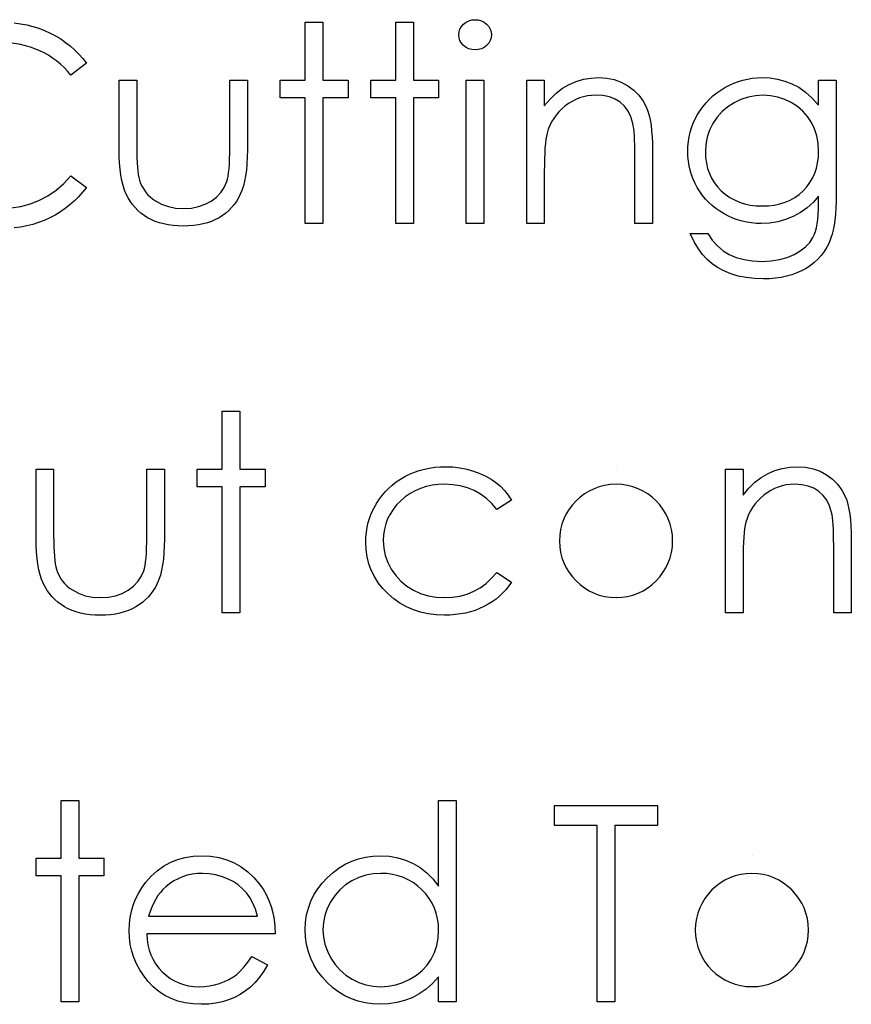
# Model space of a CAD drawing. Header units: inches. Extents: x 0.1 to 87.3, y 0.1 to 33.9.
# Tile 140 of 164: x 32.292 to 32.689, y 25.932 to 26.402. Entities that reach past the tile are written whole.
import ezdxf

# ---------------------------------------------------------------- set-up
doc = ezdxf.new("R2010")
doc.units = ezdxf.units.IN
doc.header["$MEASUREMENT"] = 0

msp = doc.modelspace()

# ---------------------------------------------------------------- linework, layer by layer
at = {"color": 7, "linetype": 'Continuous'}
for p, q in [((32.57696757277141, 26.1886607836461), (32.57696718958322, 26.1886607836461)), ((32.64187141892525, 26.00288322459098), (32.64187127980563, 26.00288322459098))]:
    msp.add_line(p, q, dxfattribs=at)
at = {"color": 7, "linetype": 'Continuous', "flags": 128}
for points in [[(32.50958460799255, 26.40208257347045), (32.5111435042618, 26.40195111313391), (32.51258956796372, 26.40155673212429), (32.51392295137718, 26.40088065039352), (32.5151248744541, 26.39996042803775), (32.51613899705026, 26.39885240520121), (32.51685263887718, 26.39761292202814), (32.51728457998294, 26.39627953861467), (32.51743482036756, 26.39483347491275), (32.51743482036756, 26.39483347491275), (32.51728457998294, 26.39342497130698), (32.51685263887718, 26.3921103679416), (32.51613899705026, 26.3908896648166), (32.5151248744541, 26.38978164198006), (32.51392295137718, 26.38886141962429), (32.51258956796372, 26.38818533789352), (32.5111435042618, 26.38779095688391), (32.50958476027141, 26.38765949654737), (32.50958476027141, 26.38765949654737), (32.5080447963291, 26.38779095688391), (32.50663629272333, 26.38818533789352), (32.50530290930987, 26.38886141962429), (32.50410098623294, 26.38978164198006), (32.50310564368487, 26.3908896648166), (32.50239200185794, 26.3921103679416), (32.50196006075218, 26.39342497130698), (32.50180982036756, 26.39483347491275), (32.50180982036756, 26.39483347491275), (32.50196006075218, 26.39627953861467), (32.50239200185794, 26.39761292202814), (32.50310564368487, 26.39885240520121), (32.50410098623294, 26.39996042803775), (32.50530290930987, 26.40088065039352), (32.50663629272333, 26.40155673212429), (32.5080447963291, 26.40195111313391), (32.50958476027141, 26.40208257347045)], [(32.28940747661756, 26.40056138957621), (32.2924686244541, 26.40014822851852), (32.29545465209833, 26.39958482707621), (32.29836555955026, 26.39887118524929), (32.30120134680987, 26.3979697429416), (32.30396201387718, 26.39691806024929), (32.3066287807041, 26.39571613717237), (32.30920164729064, 26.39436397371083), (32.31166183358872, 26.39288034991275), (32.31400933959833, 26.39126526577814), (32.31622538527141, 26.38953750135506), (32.31832875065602, 26.38765949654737), (32.32031943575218, 26.38566881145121), (32.3221786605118, 26.38352788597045), (32.32392520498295, 26.38127428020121)], [(32.42849222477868, 26.40088065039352), (32.43690597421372, 26.40088065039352), (32.43690597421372, 26.40088065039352), (32.43690597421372, 26.37323641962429), (32.43690597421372, 26.37323641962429), (32.44892520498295, 26.37323641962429), (32.44892520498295, 26.37323641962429), (32.44892520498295, 26.36482295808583), (32.44892520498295, 26.36482295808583), (32.43690597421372, 26.36482295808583), (32.43690597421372, 26.36482295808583), (32.43690597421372, 26.30472680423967), (32.43690597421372, 26.30472680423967), (32.42849251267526, 26.30472680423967), (32.42849251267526, 26.30472680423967), (32.42849251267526, 26.36482295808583), (32.42849251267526, 26.36482295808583), (32.41647328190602, 26.36482295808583), (32.41647328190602, 26.36482295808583), (32.41647328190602, 26.37323641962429), (32.41647328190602, 26.37323641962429), (32.42849251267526, 26.37323641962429), (32.42849251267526, 26.37323641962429), (32.42849251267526, 26.40088065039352)], [(32.47176132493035, 26.40088065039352), (32.48017520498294, 26.40088065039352), (32.48017520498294, 26.40088065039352), (32.48017520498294, 26.37323641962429), (32.48017520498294, 26.37323641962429), (32.49219443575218, 26.37323641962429), (32.49219443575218, 26.37323641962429), (32.49219443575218, 26.36482295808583), (32.49219443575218, 26.36482295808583), (32.48017520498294, 26.36482295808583), (32.48017520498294, 26.36482295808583), (32.48017520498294, 26.30472680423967), (32.48017520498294, 26.30472680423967), (32.47176174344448, 26.30472680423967), (32.47176174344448, 26.30472680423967), (32.47176174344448, 26.36482295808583), (32.47176174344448, 26.36482295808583), (32.45974251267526, 26.36482295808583), (32.45974251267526, 26.36482295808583), (32.45974251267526, 26.37323641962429), (32.45974251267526, 26.37323641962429), (32.47176174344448, 26.37323641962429), (32.47176174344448, 26.37323641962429), (32.47176174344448, 26.40088065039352)], [(32.32392479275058, 26.38127428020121), (32.31656342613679, 26.37564026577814), (32.31656342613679, 26.37564026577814), (32.31496712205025, 26.37749949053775), (32.3132956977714, 26.37924603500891), (32.31154915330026, 26.3808798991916), (32.3097274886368, 26.38240108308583), (32.30781192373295, 26.38379080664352), (32.30584001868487, 26.38506784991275), (32.30377421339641, 26.38623221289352), (32.30163328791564, 26.38728389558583), (32.29716363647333, 26.38903044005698), (32.29248740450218, 26.39026992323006), (32.28760459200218, 26.39102112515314)], [(32.53426172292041, 26.37323641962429), (32.54267520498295, 26.37323641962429), (32.54267520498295, 26.37323641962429), (32.54267520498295, 26.36087914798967), (32.54267520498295, 26.36087914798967), (32.54543587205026, 26.36418443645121), (32.5483279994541, 26.36702022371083), (32.55137036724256, 26.36934894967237), (32.55456297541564, 26.37120817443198), (32.55788704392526, 26.37261667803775), (32.56136135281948, 26.37363080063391), (32.56498590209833, 26.37423176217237), (32.56874191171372, 26.37443834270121), (32.56874191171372, 26.37443834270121), (32.57253548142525, 26.37419420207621), (32.57610369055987, 26.37348056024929), (32.57944653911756, 26.37225985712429), (32.58256402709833, 26.37056965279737), (32.58538103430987, 26.36846628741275), (32.58782244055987, 26.36602488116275), (32.58985068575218, 26.36324543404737), (32.59148454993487, 26.3601279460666), (32.59216063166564, 26.35838140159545), (32.59274281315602, 26.35639071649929), (32.59323109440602, 26.35419345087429), (32.59364425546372, 26.35175204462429), (32.59394473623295, 26.34908527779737), (32.59417009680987, 26.34619315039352), (32.59432033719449, 26.34305688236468), (32.59435789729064, 26.33971403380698), (32.59435789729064, 26.33971403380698), (32.59435789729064, 26.30472680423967), (32.59435789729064, 26.30472680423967), (32.58594443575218, 26.30472680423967), (32.58594443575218, 26.30472680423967), (32.58594443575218, 26.33695336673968), (32.58594443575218, 26.33695336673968), (32.5859256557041, 26.33975159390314), (32.58588809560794, 26.3423056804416), (32.58581297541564, 26.34461562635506), (32.58570029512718, 26.3467002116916), (32.58555005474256, 26.34852187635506), (32.58538103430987, 26.35009940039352), (32.58517445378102, 26.35145156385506), (32.5849490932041, 26.35254080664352), (32.5849490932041, 26.35254080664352), (32.58399131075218, 26.35569585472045), (32.58265792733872, 26.35843774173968), (32.5809677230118, 26.36074768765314), (32.57892069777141, 26.36264447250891), (32.57651685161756, 26.36412809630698), (32.57377496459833, 26.36517977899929), (32.57069503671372, 26.36581830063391), (32.56727706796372, 26.36602488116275), (32.56727706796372, 26.36602488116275), (32.56524882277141, 26.36594976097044), (32.56327691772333, 26.36570562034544), (32.56134257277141, 26.36529245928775), (32.55948334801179, 26.36472905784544), (32.55766168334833, 26.36397785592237), (32.5558963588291, 26.36309519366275), (32.5541873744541, 26.36202473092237), (32.55253473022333, 26.36080402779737), (32.55097598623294, 26.35945186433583), (32.54956748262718, 26.35804336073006), (32.54829043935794, 26.35654095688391), (32.54714485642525, 26.35496343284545), (32.54614951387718, 26.35331078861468), (32.54528563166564, 26.3515830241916), (32.54455320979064, 26.34976135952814), (32.54397102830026, 26.34788335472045), (32.54397102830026, 26.34788335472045), (32.54367054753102, 26.34649363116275), (32.54340762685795, 26.34484098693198), (32.54318226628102, 26.34294420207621), (32.54299446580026, 26.34076571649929), (32.54286300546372, 26.33834309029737), (32.54275032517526, 26.33565754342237), (32.54269398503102, 26.33270907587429), (32.54267520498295, 26.32949768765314), (32.54267520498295, 26.32949768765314), (32.54267520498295, 26.30472680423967), (32.54267520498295, 26.30472680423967), (32.53426174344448, 26.30472680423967), (32.53426174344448, 26.30472680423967), (32.53426174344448, 26.37323641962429)], [(32.67368467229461, 26.37323641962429), (32.68209828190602, 26.37323641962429), (32.68209828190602, 26.37323641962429), (32.68209828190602, 26.3188681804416), (32.68209828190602, 26.3188681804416), (32.68206072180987, 26.31539387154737), (32.68194804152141, 26.31216370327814), (32.68174146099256, 26.30917767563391), (32.68147854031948, 26.30643578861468), (32.68112171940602, 26.30391926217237), (32.68068977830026, 26.30166565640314), (32.68018271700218, 26.29963741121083), (32.67960053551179, 26.29785330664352), (32.67960053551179, 26.29785330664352), (32.67866153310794, 26.29556214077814), (32.67757229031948, 26.29342121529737), (32.6763328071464, 26.29141175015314), (32.67492430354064, 26.28953374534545), (32.67334677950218, 26.28778720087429), (32.67163779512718, 26.28617211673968), (32.66975979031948, 26.2846884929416), (32.6677127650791, 26.28335510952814), (32.66555305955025, 26.28217196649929), (32.66328067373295, 26.28113906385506), (32.66089560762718, 26.28025640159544), (32.65839786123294, 26.2795615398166), (32.65580621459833, 26.27899813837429), (32.65310188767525, 26.27860375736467), (32.65028488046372, 26.27835961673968), (32.64737397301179, 26.27828449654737), (32.64737397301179, 26.27828449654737), (32.64312968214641, 26.27843473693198), (32.63911075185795, 26.27892301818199), (32.63529840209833, 26.27969300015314), (32.63171141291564, 26.28080102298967), (32.6284061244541, 26.28217196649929), (32.62542009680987, 26.28374949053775), (32.62277211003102, 26.28553359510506), (32.62042460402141, 26.28754306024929), (32.61828367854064, 26.28990934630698), (32.61623665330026, 26.2927451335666), (32.61426474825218, 26.29608798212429), (32.61238674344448, 26.29991911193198), (32.61238674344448, 26.29991911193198), (32.62080020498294, 26.29991911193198), (32.62080020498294, 26.29991911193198), (32.62292235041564, 26.29676406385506), (32.62534497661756, 26.29405973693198), (32.62804930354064, 26.2917685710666), (32.63103533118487, 26.28992812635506), (32.63435939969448, 26.28851962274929), (32.63805906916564, 26.28750550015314), (32.64211555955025, 26.28690453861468), (32.64656643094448, 26.28669795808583), (32.64656643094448, 26.28669795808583), (32.65096096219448, 26.28690453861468), (32.65499867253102, 26.28750550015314), (32.6586795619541, 26.28851962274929), (32.66200363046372, 26.28992812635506), (32.66493331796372, 26.29165589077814), (32.66741228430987, 26.29359023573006), (32.6694217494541, 26.29573116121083), (32.67099927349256, 26.29807866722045), (32.67163779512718, 26.29941205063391), (32.67218241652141, 26.30093323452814), (32.67263313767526, 26.30266099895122), (32.67300873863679, 26.30459534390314), (32.67330921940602, 26.30671748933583), (32.67351579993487, 26.30904621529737), (32.67364726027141, 26.31158152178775), (32.67368482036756, 26.31430462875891), (32.67368482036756, 26.31430462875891), (32.67368482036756, 26.31785405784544), (32.67368482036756, 26.31785405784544), (32.67105561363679, 26.31486803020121), (32.66816348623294, 26.31223882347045), (32.66498965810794, 26.30998521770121), (32.6615341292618, 26.30810721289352), (32.65789079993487, 26.30662358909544), (32.65413479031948, 26.30557190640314), (32.65028488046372, 26.30493338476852), (32.64630351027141, 26.30472680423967), (32.64630351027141, 26.30472680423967), (32.64395600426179, 26.30480192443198), (32.64164605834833, 26.30502728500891), (32.63937367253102, 26.30538410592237), (32.63713884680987, 26.30589116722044), (32.63494158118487, 26.30654846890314), (32.63278187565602, 26.30735601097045), (32.63064095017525, 26.30829501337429), (32.62855636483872, 26.30938425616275), (32.62654689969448, 26.31060495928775), (32.62465011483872, 26.31191956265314), (32.62286601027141, 26.3133280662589), (32.62119458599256, 26.31484925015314), (32.61965462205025, 26.31646433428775), (32.6182273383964, 26.31817331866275), (32.61691273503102, 26.31999498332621), (32.6157108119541, 26.32191054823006), (32.6146591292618, 26.32390123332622), (32.61373890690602, 26.3259482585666), (32.61295014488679, 26.32803284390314), (32.61231162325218, 26.33017376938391), (32.61182334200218, 26.33235225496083), (32.61146652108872, 26.33458708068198), (32.61125994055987, 26.33687824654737), (32.61118482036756, 26.33920697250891), (32.61118482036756, 26.33920697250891), (32.61125994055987, 26.34153569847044), (32.61148530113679, 26.34384564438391), (32.61184212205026, 26.34609925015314), (32.61236796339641, 26.34831529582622), (32.6130252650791, 26.35049378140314), (32.61383280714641, 26.35263470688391), (32.61479058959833, 26.35471929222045), (32.61589861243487, 26.35678509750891), (32.61713809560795, 26.35877578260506), (32.61849025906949, 26.36065378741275), (32.61995510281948, 26.36241911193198), (32.62153262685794, 26.36409053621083), (32.62322283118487, 26.36564928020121), (32.62502571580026, 26.36709534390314), (32.6269412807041, 26.36844750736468), (32.6289695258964, 26.36968699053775), (32.63107289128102, 26.37079501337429), (32.63319503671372, 26.37177157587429), (32.63535474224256, 26.3725791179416), (32.63753322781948, 26.37325519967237), (32.63974927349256, 26.37376226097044), (32.64200287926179, 26.37413786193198), (32.6442752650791, 26.37436322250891), (32.64656643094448, 26.37443834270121), (32.64656643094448, 26.37443834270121), (32.65034122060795, 26.37425054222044), (32.65398454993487, 26.37370592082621), (32.65749641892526, 26.37280447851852), (32.6608768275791, 26.37152743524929), (32.66416333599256, 26.36979967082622), (32.66741228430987, 26.36750850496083), (32.67056733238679, 26.36465393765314), (32.67368482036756, 26.36125474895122), (32.67368482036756, 26.36125474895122), (32.67368482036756, 26.37323641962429)], [(32.33954989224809, 26.37323641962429), (32.3479636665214, 26.37323641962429), (32.3479636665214, 26.37323641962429), (32.3479636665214, 26.34146057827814), (32.3479636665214, 26.34146057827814), (32.34798244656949, 26.33866235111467), (32.34803878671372, 26.33610826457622), (32.34815146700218, 26.3337607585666), (32.34830170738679, 26.33163861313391), (32.34848950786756, 26.32976060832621), (32.34871486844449, 26.32808918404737), (32.34897778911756, 26.32666190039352), (32.34929704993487, 26.32544119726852), (32.34929704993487, 26.32544119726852), (32.34986045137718, 26.32392001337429), (32.35051775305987, 26.32247394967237), (32.3513065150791, 26.32112178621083), (32.35218917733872, 26.3198447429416), (32.35320329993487, 26.31864281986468), (32.35433010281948, 26.31753479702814), (32.35555080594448, 26.31650189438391), (32.35690296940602, 26.31556289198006), (32.3598514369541, 26.3139853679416), (32.36308160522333, 26.31283978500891), (32.36657469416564, 26.31216370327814), (32.37033070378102, 26.31193834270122), (32.37033070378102, 26.31193834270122), (32.37408671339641, 26.31216370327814), (32.37754224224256, 26.31282100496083), (32.38069729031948, 26.31392902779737), (32.38355185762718, 26.31546899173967), (32.38604960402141, 26.31736577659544), (32.38813418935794, 26.31956304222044), (32.38980561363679, 26.32202322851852), (32.39104509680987, 26.32476511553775), (32.39104509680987, 26.32476511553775), (32.39136435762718, 26.32589191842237), (32.39164605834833, 26.32728164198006), (32.39189019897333, 26.32895306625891), (32.39209677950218, 26.33090619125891), (32.3922470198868, 26.33314101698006), (32.39234092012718, 26.33563876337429), (32.39241604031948, 26.33841821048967), (32.39243482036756, 26.34146057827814), (32.39243482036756, 26.34146057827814), (32.39243482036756, 26.37323641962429), (32.39243482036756, 26.37323641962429), (32.40084828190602, 26.37323641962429), (32.40084828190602, 26.37323641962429), (32.40084828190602, 26.33988305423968), (32.40084828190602, 26.33988305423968), (32.40079194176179, 26.33648386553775), (32.40064170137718, 26.33329125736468), (32.4003787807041, 26.33030522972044), (32.40000317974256, 26.32756334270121), (32.39953367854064, 26.32500925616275), (32.39895149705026, 26.32269931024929), (32.39825663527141, 26.32059594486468), (32.39746787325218, 26.31869916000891), (32.39656643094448, 26.31697139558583), (32.3955710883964, 26.31533753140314), (32.3944442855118, 26.31379756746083), (32.39324236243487, 26.31235150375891), (32.39190897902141, 26.31099934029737), (32.39048169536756, 26.30975985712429), (32.38894173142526, 26.30859549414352), (32.38728908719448, 26.30754381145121), (32.38554254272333, 26.30660480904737), (32.38368331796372, 26.30577848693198), (32.38171141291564, 26.30510240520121), (32.37964560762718, 26.30453900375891), (32.37744834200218, 26.30408828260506), (32.37515717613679, 26.30376902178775), (32.37277211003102, 26.30358122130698), (32.37025558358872, 26.30352488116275), (32.37025558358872, 26.30352488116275), (32.36775783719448, 26.30358122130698), (32.36535399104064, 26.30376902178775), (32.36306282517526, 26.30408828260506), (32.36086555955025, 26.30453900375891), (32.35878097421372, 26.30510240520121), (32.35680906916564, 26.30577848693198), (32.35493106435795, 26.30660480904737), (32.35316573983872, 26.30754381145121), (32.35151309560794, 26.30859549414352), (32.34995435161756, 26.30975985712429), (32.34850828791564, 26.31101812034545), (32.34717490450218, 26.31237028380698), (32.34595420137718, 26.31383512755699), (32.34484617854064, 26.31539387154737), (32.34383205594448, 26.31704651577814), (32.34293061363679, 26.31879306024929), (32.34214185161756, 26.32070862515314), (32.34144698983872, 26.32284955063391), (32.34086480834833, 26.32523461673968), (32.34039530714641, 26.32782626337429), (32.34001970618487, 26.33066205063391), (32.33975678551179, 26.33370441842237), (32.33960654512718, 26.33699092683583), (32.33955020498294, 26.34050279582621), (32.33955020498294, 26.34050279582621), (32.33955020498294, 26.37323641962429)], [(32.50541521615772, 26.37323641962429), (32.51382905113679, 26.37323641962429), (32.51382905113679, 26.37323641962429), (32.51382905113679, 26.30472680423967), (32.51382905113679, 26.30472680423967), (32.50541558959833, 26.30472680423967), (32.50541558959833, 26.30472680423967), (32.50541558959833, 26.37323641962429)], [(32.64724229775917, 26.36602488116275), (32.64356162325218, 26.36579952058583), (32.64001219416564, 26.36512343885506), (32.63661300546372, 26.36401541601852), (32.63332649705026, 26.36243789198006), (32.63028412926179, 26.36048476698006), (32.6275985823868, 26.3581748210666), (32.62525107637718, 26.35552683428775), (32.62324161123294, 26.35254080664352), (32.62164530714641, 26.34931063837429), (32.62051850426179, 26.3459677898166), (32.61982364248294, 26.34247470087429), (32.61959828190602, 26.33886893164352), (32.61959828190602, 26.33886893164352), (32.61971096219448, 26.33614582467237), (32.62006778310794, 26.33353539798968), (32.62066874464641, 26.33103765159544), (32.62149506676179, 26.32869014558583), (32.6225467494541, 26.3264365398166), (32.62384257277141, 26.32431439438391), (32.62538253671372, 26.32230492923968), (32.62714786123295, 26.32042692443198), (32.62910098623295, 26.31871794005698), (32.63120435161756, 26.31723431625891), (32.63345795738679, 26.31599483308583), (32.63582424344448, 26.3149619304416), (32.6383407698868, 26.31417316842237), (32.64100753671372, 26.31359098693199), (32.64380576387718, 26.3132529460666), (32.64673545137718, 26.31314026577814), (32.64673545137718, 26.31314026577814), (32.64970269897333, 26.3132529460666), (32.65251970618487, 26.31359098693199), (32.65518647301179, 26.31415438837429), (32.6577029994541, 26.31494315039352), (32.66006928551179, 26.31595727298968), (32.66228533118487, 26.31721553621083), (32.6643699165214, 26.31868037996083), (32.66628548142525, 26.32037058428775), (32.66801324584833, 26.32224858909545), (32.66951564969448, 26.32427683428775), (32.67079269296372, 26.3264365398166), (32.67184437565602, 26.32872770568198), (32.67265191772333, 26.33116911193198), (32.67321531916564, 26.3337607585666), (32.6735721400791, 26.33648386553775), (32.67368482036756, 26.33935721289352), (32.67368482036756, 26.33935721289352), (32.67347823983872, 26.34309444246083), (32.6728397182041, 26.34660631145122), (32.67176925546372, 26.34993037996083), (32.67028563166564, 26.35302908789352), (32.66840762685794, 26.35588365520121), (32.66617280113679, 26.3584189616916), (32.66359993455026, 26.36063500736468), (32.66065146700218, 26.36253179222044), (32.65747763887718, 26.36405297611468), (32.65419113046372, 26.36516099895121), (32.65077316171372, 26.36579952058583), (32.64724251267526, 26.36602488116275)], [(32.28798019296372, 26.31218248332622), (32.29267520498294, 26.31291490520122), (32.29716363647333, 26.31413560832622), (32.30146426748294, 26.31584459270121), (32.30553953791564, 26.31804185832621), (32.30942700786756, 26.32072740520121), (32.31308911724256, 26.32390123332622), (32.31656342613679, 26.32756334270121), (32.31656342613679, 26.32756334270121), (32.32392520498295, 26.32198566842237), (32.32392520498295, 26.32198566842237), (32.32212232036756, 26.31971328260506), (32.32020675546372, 26.31755357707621), (32.31819729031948, 26.31554411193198), (32.31607514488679, 26.31366610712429), (32.31384031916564, 26.31190078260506), (32.31149281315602, 26.31028569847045), (32.30903262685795, 26.30880207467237), (32.30647854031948, 26.30744991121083), (32.30383055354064, 26.30624798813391), (32.30110744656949, 26.30521508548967), (32.29830921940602, 26.30433242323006), (32.29541709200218, 26.30360000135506), (32.2924686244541, 26.30303659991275), (32.28942625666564, 26.30264221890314)], [(32.38882888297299, 26.2151030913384), (32.39724251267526, 26.2151030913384), (32.39724251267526, 26.2151030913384), (32.39724251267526, 26.18745886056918), (32.39724251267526, 26.18745886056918), (32.40926174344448, 26.18745886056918), (32.40926174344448, 26.18745886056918), (32.40926174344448, 26.17904539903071), (32.40926174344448, 26.17904539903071), (32.39724251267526, 26.17904539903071), (32.39724251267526, 26.17904539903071), (32.39724251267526, 26.11894924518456), (32.39724251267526, 26.11894924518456), (32.38882905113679, 26.11894924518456), (32.38882905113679, 26.11894924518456), (32.38882905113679, 26.17904539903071), (32.38882905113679, 26.17904539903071), (32.37680982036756, 26.17904539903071), (32.37680982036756, 26.17904539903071), (32.37680982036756, 26.18745886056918), (32.37680982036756, 26.18745886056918), (32.38882905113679, 26.18745886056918), (32.38882905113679, 26.18745886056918), (32.38882905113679, 26.2151030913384)], [(32.29988655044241, 26.18745886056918), (32.30830020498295, 26.18745886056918), (32.30830020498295, 26.18745886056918), (32.30830020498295, 26.15568301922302), (32.30830020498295, 26.15568301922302), (32.30831898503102, 26.15288479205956), (32.30837532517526, 26.1503307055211), (32.30848800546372, 26.14798319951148), (32.30863824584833, 26.14586105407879), (32.3088260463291, 26.1439830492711), (32.30905140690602, 26.14231162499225), (32.3093143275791, 26.14088434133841), (32.30963358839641, 26.13966363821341), (32.30963358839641, 26.13966363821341), (32.31019698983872, 26.13814245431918), (32.31085429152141, 26.13669639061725), (32.31164305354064, 26.13534422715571), (32.31252571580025, 26.13406718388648), (32.31353983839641, 26.13286526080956), (32.31466664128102, 26.13175723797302), (32.31588734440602, 26.13072433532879), (32.31723950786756, 26.12978533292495), (32.32018797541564, 26.12820780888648), (32.32341814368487, 26.12706222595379), (32.32691123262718, 26.12638614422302), (32.33066724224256, 26.1261607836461), (32.33066724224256, 26.1261607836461), (32.33442325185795, 26.12638614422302), (32.3378787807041, 26.12704344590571), (32.34103382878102, 26.12815146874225), (32.34388839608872, 26.12969143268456), (32.34638614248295, 26.13158821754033), (32.34847072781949, 26.13378548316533), (32.35014215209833, 26.13624566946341), (32.35138163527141, 26.13898755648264), (32.35138163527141, 26.13898755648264), (32.35170089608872, 26.14011435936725), (32.35198259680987, 26.14150408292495), (32.35222673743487, 26.14317550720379), (32.35243331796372, 26.14512863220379), (32.35258355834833, 26.14736345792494), (32.35267745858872, 26.14986120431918), (32.35275257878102, 26.15264065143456), (32.3527713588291, 26.15568301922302), (32.3527713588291, 26.15568301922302), (32.3527713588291, 26.18745886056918), (32.3527713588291, 26.18745886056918), (32.36118482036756, 26.18745886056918), (32.36118482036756, 26.18745886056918), (32.36118482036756, 26.15410549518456), (32.36118482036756, 26.15410549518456), (32.36112848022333, 26.15070630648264), (32.36097823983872, 26.14751369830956), (32.36071531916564, 26.14452767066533), (32.3603397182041, 26.1417857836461), (32.35987021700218, 26.13923169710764), (32.3592880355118, 26.13692175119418), (32.35859317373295, 26.13481838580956), (32.35780441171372, 26.13292160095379), (32.35690296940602, 26.13119383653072), (32.35590762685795, 26.12955997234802), (32.35478082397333, 26.12802000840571), (32.35357890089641, 26.12657394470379), (32.35224551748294, 26.12522178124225), (32.3508182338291, 26.12398229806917), (32.34927826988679, 26.12281793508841), (32.34762562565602, 26.1217662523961), (32.34587908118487, 26.12082724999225), (32.34401985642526, 26.12000092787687), (32.34204795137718, 26.1193248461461), (32.33998214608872, 26.11876144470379), (32.33778488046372, 26.11831072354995), (32.33549371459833, 26.11799146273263), (32.33310864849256, 26.11780366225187), (32.33059212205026, 26.11774732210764), (32.33059212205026, 26.11774732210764), (32.32809437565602, 26.11780366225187), (32.32569052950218, 26.11799146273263), (32.3233993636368, 26.11831072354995), (32.3212020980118, 26.11876144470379), (32.31911751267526, 26.1193248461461), (32.31714560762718, 26.12000092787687), (32.31526760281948, 26.12082724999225), (32.31350227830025, 26.1217662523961), (32.31184963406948, 26.12281793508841), (32.3102908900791, 26.12398229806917), (32.30884482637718, 26.12524056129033), (32.30751144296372, 26.12659272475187), (32.30629073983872, 26.12805756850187), (32.30518271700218, 26.12961631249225), (32.30416859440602, 26.13126895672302), (32.30326715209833, 26.13301550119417), (32.3024783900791, 26.13493106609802), (32.30178352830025, 26.13707199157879), (32.30120134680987, 26.13945705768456), (32.30073184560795, 26.14204870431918), (32.3003562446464, 26.14488449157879), (32.30009332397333, 26.14792685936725), (32.29994308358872, 26.15121336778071), (32.29988674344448, 26.1547252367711), (32.29988674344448, 26.1547252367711), (32.29988674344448, 26.18745886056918)], [(32.52704976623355, 26.17260384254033), (32.5200076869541, 26.16822809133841), (32.5200076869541, 26.16822809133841), (32.51762262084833, 26.17104509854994), (32.51501219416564, 26.17348650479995), (32.51221396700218, 26.17555231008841), (32.50920915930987, 26.17724251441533), (32.50597899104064, 26.17855711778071), (32.50254224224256, 26.17949612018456), (32.49891769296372, 26.18005952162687), (32.49506778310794, 26.18024732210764), (32.49506778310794, 26.18024732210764), (32.49198785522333, 26.1801158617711), (32.48902060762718, 26.17975904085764), (32.48620360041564, 26.1791392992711), (32.48351805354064, 26.17829419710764), (32.48096396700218, 26.1771861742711), (32.47854134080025, 26.17583401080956), (32.47625017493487, 26.1742564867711), (32.47409046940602, 26.17241604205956), (32.47213734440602, 26.17040657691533), (32.4704471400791, 26.16828443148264), (32.46900107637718, 26.16606838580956), (32.46783671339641, 26.16373965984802), (32.46691649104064, 26.1613170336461), (32.46627796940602, 26.15878172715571), (32.4658835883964, 26.15613374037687), (32.46575212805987, 26.15339185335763), (32.46575212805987, 26.15339185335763), (32.46599626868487, 26.14980486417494), (32.46670991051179, 26.14633055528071), (32.46791183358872, 26.14295014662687), (32.46958325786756, 26.13968241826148), (32.47168662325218, 26.1366588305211), (32.47414680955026, 26.1339732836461), (32.47694503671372, 26.13166333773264), (32.48011886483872, 26.12971021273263), (32.48357439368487, 26.12815146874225), (32.4872177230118, 26.12704344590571), (32.49106763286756, 26.12638614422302), (32.49512412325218, 26.1261607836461), (32.49512412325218, 26.1261607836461), (32.49884257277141, 26.12634858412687), (32.50239200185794, 26.12691198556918), (32.50575363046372, 26.12785098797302), (32.50896501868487, 26.12916559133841), (32.51198860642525, 26.13085579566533), (32.51482439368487, 26.13292160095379), (32.51750994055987, 26.13536300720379), (32.5200076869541, 26.13818001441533), (32.5200076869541, 26.13818001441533), (32.52705020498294, 26.1335601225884), (32.52705020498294, 26.1335601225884), (32.52577316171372, 26.13173845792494), (32.52438343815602, 26.13001069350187), (32.52288103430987, 26.12839560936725), (32.52128473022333, 26.1268932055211), (32.51959452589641, 26.12548470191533), (32.51777286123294, 26.12418887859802), (32.5158572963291, 26.1229869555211), (32.51384783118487, 26.12189771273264), (32.51174446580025, 26.12092115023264), (32.50956598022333, 26.12007604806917), (32.50733115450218, 26.11936240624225), (32.50500242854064, 26.11878022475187), (32.50261736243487, 26.11832950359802), (32.50013839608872, 26.11801024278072), (32.49760308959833, 26.11780366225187), (32.49499266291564, 26.11774732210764), (32.49499266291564, 26.11774732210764), (32.49101129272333, 26.11789756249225), (32.4872177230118, 26.11838584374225), (32.48359317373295, 26.11917460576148), (32.48013764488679, 26.12028262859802), (32.47685113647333, 26.12170991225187), (32.47373364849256, 26.12345645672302), (32.47080396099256, 26.12552226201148), (32.46804329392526, 26.12790732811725), (32.46552676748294, 26.13051775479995), (32.4633670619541, 26.13327842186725), (32.46152661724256, 26.13615176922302), (32.46002421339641, 26.13917535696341), (32.45884107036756, 26.1423491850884), (32.45801474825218, 26.14563569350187), (32.4575076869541, 26.14907244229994), (32.45733866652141, 26.15264065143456), (32.45733866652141, 26.15264065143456), (32.45741378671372, 26.15506327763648), (32.45765792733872, 26.15744834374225), (32.45803352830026, 26.15979584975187), (32.45859692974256, 26.16208701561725), (32.45929179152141, 26.16434062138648), (32.46015567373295, 26.16655666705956), (32.4611697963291, 26.16871637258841), (32.46233415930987, 26.1708385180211), (32.46364876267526, 26.17288554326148), (32.4650760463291, 26.17480110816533), (32.46661601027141, 26.17662277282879), (32.46828743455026, 26.17831297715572), (32.47005275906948, 26.17989050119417), (32.47194954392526, 26.18135534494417), (32.47397778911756, 26.18270750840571), (32.47609993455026, 26.18394699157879), (32.47831598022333, 26.18505501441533), (32.48060714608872, 26.18601279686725), (32.48295465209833, 26.18682033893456), (32.48537727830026, 26.18747764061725), (32.4878562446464, 26.18800348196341), (32.49039155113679, 26.18836030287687), (32.49300197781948, 26.18858566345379), (32.49568752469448, 26.1886607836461), (32.49568752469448, 26.1886607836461), (32.49904915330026, 26.18852932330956), (32.50237322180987, 26.18813494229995), (32.50562217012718, 26.18749642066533), (32.50881477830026, 26.18657619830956), (32.51185714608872, 26.18544939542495), (32.51467415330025, 26.18417235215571), (32.51722823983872, 26.18272628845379), (32.51955696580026, 26.18112998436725), (32.52167911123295, 26.17934587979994), (32.52363223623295, 26.17733641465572), (32.52543512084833, 26.17508280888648), (32.52705020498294, 26.17260384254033)], [(32.62921350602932, 26.18745886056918), (32.63762712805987, 26.18745886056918), (32.63762712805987, 26.18745886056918), (32.63762712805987, 26.17510158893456), (32.63762712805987, 26.17510158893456), (32.64038779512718, 26.1784068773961), (32.64327992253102, 26.18124266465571), (32.64632229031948, 26.18357139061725), (32.64951489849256, 26.18543061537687), (32.65283896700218, 26.18683911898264), (32.65631327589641, 26.18785324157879), (32.65993782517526, 26.18845420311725), (32.66369383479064, 26.1886607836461), (32.66369383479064, 26.1886607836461), (32.66748740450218, 26.1884166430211), (32.67105561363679, 26.18770300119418), (32.67439846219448, 26.18648229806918), (32.67751595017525, 26.18479209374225), (32.68033295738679, 26.18268872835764), (32.68277436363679, 26.18024732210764), (32.6848026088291, 26.17746787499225), (32.6864364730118, 26.17435038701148), (32.68711255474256, 26.17260384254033), (32.68769473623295, 26.17061315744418), (32.68818301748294, 26.16841589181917), (32.68859617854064, 26.16597448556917), (32.68889665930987, 26.16330771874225), (32.68912201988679, 26.16041559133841), (32.6892722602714, 26.15727932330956), (32.68930982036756, 26.15393647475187), (32.68930982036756, 26.15393647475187), (32.68930982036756, 26.11894924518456), (32.68930982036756, 26.11894924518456), (32.6808963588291, 26.11894924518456), (32.6808963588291, 26.11894924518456), (32.6808963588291, 26.15117580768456), (32.6808963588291, 26.15117580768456), (32.68087757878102, 26.15397403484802), (32.68084001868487, 26.15652812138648), (32.68076489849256, 26.15883806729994), (32.6806522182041, 26.16092265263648), (32.68050197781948, 26.16274431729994), (32.68033295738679, 26.16432184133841), (32.68012637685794, 26.16567400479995), (32.67990101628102, 26.1667632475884), (32.67990101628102, 26.1667632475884), (32.6789432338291, 26.16991829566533), (32.67760985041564, 26.17266018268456), (32.67591964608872, 26.17497012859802), (32.67387262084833, 26.17686691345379), (32.67146877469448, 26.17835053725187), (32.66872688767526, 26.17940221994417), (32.66564695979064, 26.18004074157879), (32.66222899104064, 26.18024732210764), (32.66222899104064, 26.18024732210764), (32.66020074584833, 26.18017220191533), (32.65822884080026, 26.17992806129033), (32.65629449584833, 26.17951490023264), (32.65443527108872, 26.17895149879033), (32.65261360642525, 26.17820029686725), (32.65084828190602, 26.17731763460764), (32.64913929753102, 26.17624717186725), (32.64748665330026, 26.17502646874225), (32.64592790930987, 26.17367430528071), (32.6445194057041, 26.17226580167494), (32.64324236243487, 26.17076339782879), (32.64209677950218, 26.16918587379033), (32.6411014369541, 26.16753322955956), (32.64023755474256, 26.16580546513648), (32.63950513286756, 26.16398380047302), (32.63892295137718, 26.16210579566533), (32.63892295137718, 26.16210579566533), (32.63862247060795, 26.16071607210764), (32.63835954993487, 26.15906342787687), (32.63813418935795, 26.1571666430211), (32.63794638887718, 26.15498815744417), (32.63781492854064, 26.15256553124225), (32.63770224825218, 26.14987998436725), (32.63764590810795, 26.14693151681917), (32.63762712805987, 26.14372012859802), (32.63762712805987, 26.14372012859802), (32.63762712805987, 26.11894924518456), (32.63762712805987, 26.11894924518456), (32.6292136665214, 26.11894924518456), (32.6292136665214, 26.11894924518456), (32.6292136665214, 26.18745886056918)], [(32.31190589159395, 26.02932553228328), (32.32031943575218, 26.02932553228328), (32.32031943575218, 26.02932553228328), (32.32031943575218, 26.00168130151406), (32.32031943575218, 26.00168130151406), (32.33233866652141, 26.00168130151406), (32.33233866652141, 26.00168130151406), (32.33233866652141, 25.9932678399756), (32.33233866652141, 25.9932678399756), (32.32031943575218, 25.9932678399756), (32.32031943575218, 25.9932678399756), (32.32031943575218, 25.93317168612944), (32.32031943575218, 25.93317168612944), (32.31190597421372, 25.93317168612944), (32.31190597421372, 25.93317168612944), (32.31190597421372, 25.9932678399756), (32.31190597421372, 25.9932678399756), (32.29988674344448, 25.9932678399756), (32.29988674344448, 25.9932678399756), (32.29988674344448, 26.00168130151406), (32.29988674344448, 26.00168130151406), (32.31190597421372, 26.00168130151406), (32.31190597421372, 26.00168130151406), (32.31190597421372, 26.02932553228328)], [(32.50060783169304, 26.02932553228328), (32.50060789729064, 25.93317168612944), (32.50060789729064, 25.93317168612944), (32.49219443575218, 25.93317168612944), (32.49219443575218, 25.93317168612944), (32.49219443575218, 25.94502189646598), (32.49219443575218, 25.94502189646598), (32.48928352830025, 25.94186684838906), (32.48622238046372, 25.93916252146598), (32.48295465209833, 25.93690891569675), (32.47953668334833, 25.93510603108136), (32.47594969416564, 25.93373508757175), (32.47221246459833, 25.93275852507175), (32.46828743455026, 25.93215756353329), (32.46421216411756, 25.93196976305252), (32.46421216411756, 25.93196976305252), (32.46058761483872, 25.93213878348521), (32.45709452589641, 25.93262706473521), (32.45373289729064, 25.93343460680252), (32.45050272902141, 25.93456140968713), (32.44742280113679, 25.93602625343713), (32.44445555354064, 25.93781035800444), (32.4416385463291, 25.93991372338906), (32.4389529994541, 25.94235512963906), (32.43649281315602, 25.94502189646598), (32.43437066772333, 25.94782012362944), (32.43258656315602, 25.95076859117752), (32.43110293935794, 25.95386729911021), (32.42995735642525, 25.95709746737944), (32.42914981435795, 25.96045909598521), (32.42866153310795, 25.96397096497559), (32.42849251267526, 25.96761429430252), (32.42849251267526, 25.96761429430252), (32.42866153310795, 25.97118250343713), (32.42914981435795, 25.97463803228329), (32.42997613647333, 25.97794332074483), (32.4311404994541, 25.9811359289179), (32.43262412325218, 25.98417829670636), (32.43442700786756, 25.98708920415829), (32.43656793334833, 25.98988743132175), (32.43904689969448, 25.9925354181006), (32.44175122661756, 25.99495804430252), (32.44460579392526, 25.99706140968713), (32.44757304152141, 25.99884551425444), (32.45069052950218, 26.00029157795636), (32.45393947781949, 26.00143716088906), (32.45731988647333, 26.00224470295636), (32.46083175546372, 26.00271420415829), (32.46447508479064, 26.00288322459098), (32.46447508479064, 26.00288322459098), (32.46866303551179, 26.00265786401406), (32.4726444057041, 26.00198178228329), (32.47641919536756, 26.00083619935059), (32.47998740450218, 25.99925867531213), (32.48334903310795, 25.99723043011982), (32.48652286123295, 25.99475146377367), (32.48945254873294, 25.9918029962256), (32.49219443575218, 25.98842258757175), (32.49219443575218, 25.98842258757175), (32.49219443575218, 26.02932553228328), (32.49219443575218, 26.02932553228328), (32.50060789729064, 26.02932553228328)], [(32.54748269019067, 26.01730630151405), (32.54748289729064, 26.02692168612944), (32.54748289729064, 26.02692168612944), (32.59676174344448, 26.02692168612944), (32.59676174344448, 26.02692168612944), (32.59676174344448, 26.01730630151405), (32.59676174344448, 26.01730630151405), (32.57632905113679, 26.01730630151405), (32.57632905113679, 26.01730630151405), (32.57632905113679, 25.93317168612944), (32.57632905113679, 25.93317168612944), (32.56791558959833, 25.93317168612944), (32.56791558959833, 25.93317168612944), (32.56791558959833, 26.01730630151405), (32.56791558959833, 26.01730630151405), (32.54748289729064, 26.01730630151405)], [(32.40298879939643, 25.95480630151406), (32.41046366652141, 25.95088127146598), (32.41046366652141, 25.95088127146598), (32.40862322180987, 25.94774500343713), (32.4066513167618, 25.9449279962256), (32.40454795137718, 25.94241146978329), (32.40229434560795, 25.94023298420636), (32.39990927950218, 25.93833619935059), (32.39739275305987, 25.93668355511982), (32.39470720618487, 25.93525627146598), (32.39189019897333, 25.93407312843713), (32.3889041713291, 25.93315290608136), (32.3857303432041, 25.93249560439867), (32.38236871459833, 25.93210122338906), (32.37881928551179, 25.93196976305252), (32.37881928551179, 25.93196976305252), (32.37487547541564, 25.93213878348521), (32.3711570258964, 25.93264584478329), (32.3676639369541, 25.93349094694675), (32.36437742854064, 25.9346740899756), (32.36133506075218, 25.93619527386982), (32.35849927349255, 25.93805449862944), (32.35587006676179, 25.94025176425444), (32.35348500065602, 25.94278707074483), (32.35134407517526, 25.94552895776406), (32.34948485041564, 25.94836474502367), (32.34792610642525, 25.95129443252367), (32.34664906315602, 25.95431802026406), (32.34563494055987, 25.95741672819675), (32.34492129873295, 25.96059055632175), (32.34450813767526, 25.96387706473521), (32.34435789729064, 25.96723869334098), (32.34435789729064, 25.96723869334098), (32.34448935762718, 25.9703937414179), (32.34484617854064, 25.97347366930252), (32.34546592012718, 25.97645969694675), (32.34632980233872, 25.97937060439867), (32.34743782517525, 25.98218761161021), (32.34878998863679, 25.98491071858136), (32.35040507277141, 25.98755870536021), (32.35224551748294, 25.99011279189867), (32.35224551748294, 25.99011279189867), (32.35485594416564, 25.9930988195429), (32.35767295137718, 25.99570924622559), (32.36069653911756, 25.99788773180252), (32.36394548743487, 25.9996906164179), (32.36740101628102, 26.00108033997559), (32.37106312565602, 26.00209446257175), (32.37493181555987, 26.00267664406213), (32.37902586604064, 26.00288322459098), (32.37902586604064, 26.00288322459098), (32.38323259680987, 26.00267664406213), (32.38723274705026, 26.00203812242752), (32.39100753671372, 26.00098643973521), (32.39455696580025, 25.99952159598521), (32.39789981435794, 25.99762481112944), (32.40101730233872, 25.9952960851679), (32.40392820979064, 25.99255419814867), (32.40661375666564, 25.98939915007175), (32.40661375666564, 25.98939915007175), (32.40834152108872, 25.98693896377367), (32.40982514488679, 25.98434731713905), (32.41110218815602, 25.98158665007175), (32.41213509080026, 25.9786945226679), (32.41296141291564, 25.97565215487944), (32.4135623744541, 25.97245954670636), (32.41391919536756, 25.96911669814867), (32.41406943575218, 25.96562360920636), (32.41406943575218, 25.96562360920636), (32.3527713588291, 25.96562360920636), (32.3527713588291, 25.96562360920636), (32.35294037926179, 25.96291928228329), (32.35331598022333, 25.96032763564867), (32.35391694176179, 25.9578674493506), (32.35474326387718, 25.95553872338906), (32.35575738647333, 25.95334145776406), (32.35699686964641, 25.95125687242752), (32.35846171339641, 25.94930374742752), (32.36013313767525, 25.94746330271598), (32.36197358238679, 25.94581065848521), (32.36390792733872, 25.94436459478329), (32.3659549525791, 25.94314389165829), (32.36811465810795, 25.94214854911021), (32.37036826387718, 25.94137856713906), (32.37273454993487, 25.94083394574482), (32.37519473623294, 25.94049590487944), (32.37776760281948, 25.94038322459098), (32.37776760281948, 25.94038322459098), (32.3802841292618, 25.94047712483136), (32.38274431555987, 25.94077760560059), (32.38518572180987, 25.94128466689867), (32.38758956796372, 25.94197952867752), (32.38989951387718, 25.94284341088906), (32.39202165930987, 25.94385753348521), (32.3939560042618, 25.94498433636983), (32.39572132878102, 25.94624259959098), (32.39743031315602, 25.94776378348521), (32.39921441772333, 25.94971690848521), (32.40107364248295, 25.95204563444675), (32.4029892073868, 25.95480630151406)], [(32.40565560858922, 25.97403707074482), (32.40466063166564, 25.97736113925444), (32.40343992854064, 25.9803283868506), (32.40203142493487, 25.98293881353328), (32.40041634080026, 25.98519241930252), (32.39857589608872, 25.98718310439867), (32.39643497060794, 25.98896720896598), (32.3940311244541, 25.99054473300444), (32.3913455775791, 25.99191567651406), (32.38849101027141, 25.99304247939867), (32.38554254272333, 25.9938312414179), (32.38253773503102, 25.9943195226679), (32.37945780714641, 25.99446976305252), (32.37945780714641, 25.99446976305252), (32.3769412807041, 25.99437586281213), (32.3744998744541, 25.9940753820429), (32.37215236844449, 25.99356832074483), (32.36991754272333, 25.99287345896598), (32.36773905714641, 25.99195323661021), (32.36567325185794, 25.99086399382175), (32.36370134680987, 25.98954939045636), (32.3618045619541, 25.98804698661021), (32.3618045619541, 25.98804698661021), (32.36048995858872, 25.98680750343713), (32.35926925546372, 25.98541777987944), (32.35812367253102, 25.98389659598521), (32.35707198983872, 25.98222517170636), (32.35609542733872, 25.98038472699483), (32.35519398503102, 25.97841282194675), (32.35438644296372, 25.97630945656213), (32.35365402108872, 25.97403707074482), (32.35365402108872, 25.97403707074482), (32.40565597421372, 25.97403707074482)], [(32.46458764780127, 25.99446976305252), (32.46090687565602, 25.9942444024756), (32.45737622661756, 25.9935871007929), (32.45399581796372, 25.99247907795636), (32.45074686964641, 25.99093911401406), (32.4477420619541, 25.98900476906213), (32.4450565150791, 25.98669482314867), (32.44269022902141, 25.98404683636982), (32.44064320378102, 25.98102324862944), (32.43900933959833, 25.97779308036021), (32.43784497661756, 25.97445023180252), (32.43713133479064, 25.97103226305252), (32.43690597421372, 25.96752039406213), (32.43690597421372, 25.96752039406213), (32.43715011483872, 25.96402730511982), (32.43784497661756, 25.96060933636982), (32.43902811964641, 25.95726648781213), (32.44068076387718, 25.95399875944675), (32.44274656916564, 25.95095639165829), (32.44511285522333, 25.94827084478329), (32.44781718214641, 25.94594211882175), (32.4508407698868, 25.94397021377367), (32.4540897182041, 25.94239268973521), (32.45745134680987, 25.94128466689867), (32.4609256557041, 25.9406085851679), (32.4645126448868, 25.94038322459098), (32.4645126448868, 25.94038322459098), (32.46815597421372, 25.9406085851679), (32.47170540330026, 25.94126588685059), (32.47514215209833, 25.94237390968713), (32.47848500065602, 25.94393265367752), (32.48158370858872, 25.94586699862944), (32.48432559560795, 25.94812060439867), (32.48665432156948, 25.95069347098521), (32.48862622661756, 25.95356681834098), (32.49018497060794, 25.95670308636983), (32.49131177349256, 25.96004593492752), (32.49196907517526, 25.9635578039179), (32.49219443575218, 25.96727625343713), (32.49219443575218, 25.96727625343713), (32.49206297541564, 25.97011204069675), (32.4916873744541, 25.9728351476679), (32.49106763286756, 25.97544557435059), (32.49020375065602, 25.97792454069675), (32.4890769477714, 25.98029082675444), (32.4877060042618, 25.98254443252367), (32.48609092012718, 25.98466657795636), (32.48421291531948, 25.98667604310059), (32.4821658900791, 25.98849770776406), (32.48000618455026, 25.99009401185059), (32.47771501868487, 25.99142739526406), (32.4753299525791, 25.99251663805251), (32.47281342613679, 25.99338052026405), (32.47018421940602, 25.99398148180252), (32.46744233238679, 25.99435708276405), (32.4645877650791, 25.99446976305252)]]:
    msp.add_lwpolyline(points, dxfattribs=at)
at = {"color": 7, "linetype": 'Continuous'}
for centre, radius, start, end in [((32.5769299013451, 26.15320938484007), 0.02703793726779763, 90.00023591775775, 89.99976408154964), ((32.64183364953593, 25.96743182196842), 0.02703794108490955, 90.0004435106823, 89.99955648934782)]:
    msp.add_arc(centre, radius, start, end, dxfattribs=at)

doc.saveas('drawing.dxf')
